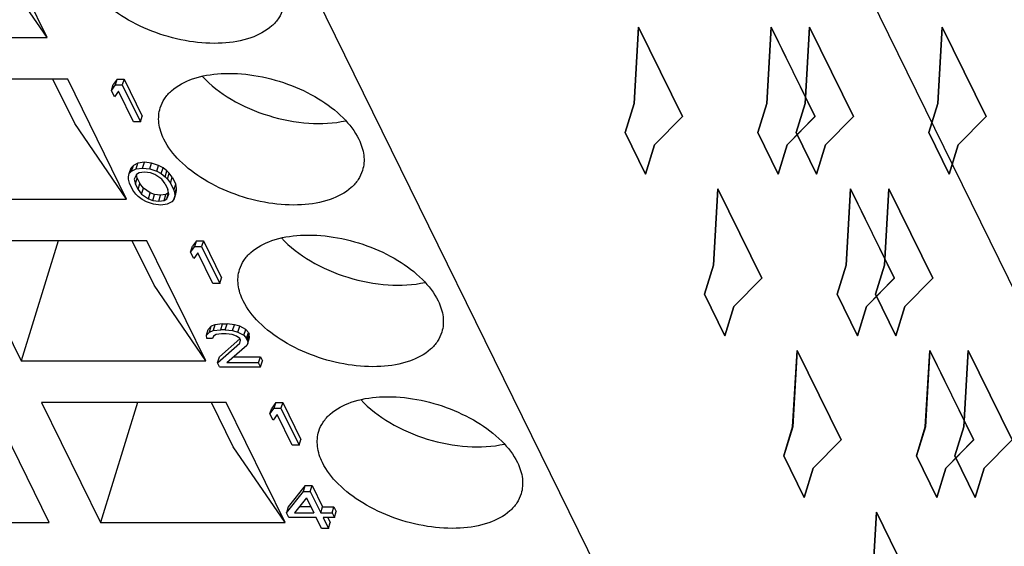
# Model space of a CAD drawing. Header units: millimetres. Extents: x 0 to 420, y 0 to 297.
# Tile 55 of 124: x 188.27 to 194.9, y 42.88 to 46.43. Entities that reach past the tile are written whole.
import ezdxf

# ---------------------------------------------------------------- set-up
doc = ezdxf.new("R2010")
doc.units = ezdxf.units.MM
doc.header["$LTSCALE"] = 23.1
doc.layers.get('0').update_dxf_attribs({"linetype": 'CONTINUOUS'})
doc.layers.add('INTFCLR_139', color=7, linetype='CONTINUOUS')

msp = doc.modelspace()

# ---------------------------------------------------------------- linework, layer by layer
at = {"color": 7, "linetype": 'CONTINUOUS'}
for p, q in [((199.38468, 35.59854), (189.77586, 55.17925)), ((188.33557, 50.51846), (197.94439, 30.93774)), ((188.45648, 46.30705), (188.05993, 47.11514)), ((188.45648, 46.30705), (188.10725, 46.81621)), ((187.21305, 46.30705), (188.45648, 46.30705)), ((188.59375, 46.02732), (187.35032, 46.02732)), ((188.64107, 45.72839), (188.49438, 46.02732)), ((188.9903, 45.21923), (188.59375, 46.02732)), ((188.92764, 46.02732), (188.89976, 45.99029)), ((188.91554, 45.98816), (188.92764, 46.02732)), ((188.92764, 46.02732), (188.97369, 46.02732)), ((188.97369, 46.02732), (188.96159, 45.98816)), ((188.97369, 46.02732), (189.09571, 45.77868)), ((188.88766, 45.95113), (188.89976, 45.99029)), ((188.88766, 45.95113), (188.91554, 45.98816)), ((188.90843, 45.9088), (188.88766, 45.95113)), ((188.93631, 45.94584), (188.90843, 45.9088)), ((188.91554, 45.98816), (188.96159, 45.98816)), ((189.03755, 45.73951), (188.93631, 45.94584)), ((188.96159, 45.98816), (189.08361, 45.73951)), ((189.08361, 45.73951), (189.03755, 45.73951)), ((189.08361, 45.73951), (189.09571, 45.77868)), ((188.9903, 45.21923), (188.64107, 45.72839)), ((189.11007, 45.46788), (189.06662, 45.46258)), ((189.09797, 45.42871), (189.11007, 45.46788)), ((189.15872, 45.46258), (189.11007, 45.46788)), ((189.00868, 45.39168), (189.02079, 45.43084)), ((189.00868, 45.39168), (189.02392, 45.40755)), ((189.03603, 45.44671), (189.02079, 45.43084)), ((189.02392, 45.40755), (189.03603, 45.44671)), ((189.02392, 45.40755), (189.05451, 45.42342)), ((189.06662, 45.46258), (189.03603, 45.44671)), ((189.05451, 45.42342), (189.06662, 45.46258)), ((189.05451, 45.42342), (189.09797, 45.42871)), ((189.11095, 45.40226), (189.07517, 45.39697)), ((189.09797, 45.42871), (189.14662, 45.42342)), ((189.15192, 45.39697), (189.11095, 45.40226)), ((189.14662, 45.42342), (189.15872, 45.46258)), ((189.14662, 45.42342), (189.19278, 45.40755)), ((189.20489, 45.44671), (189.15872, 45.46258)), ((189.19278, 45.40755), (189.20489, 45.44671)), ((189.19278, 45.40755), (189.2236, 45.39168)), ((189.2357, 45.43084), (189.20489, 45.44671)), ((189.2236, 45.39168), (189.2357, 45.43084)), ((189.26144, 45.40968), (189.2357, 45.43084)), ((189.24933, 45.37052), (189.26144, 45.40968)), ((189.2769, 45.39381), (189.26144, 45.40968)), ((189.00372, 45.37052), (189.00868, 45.39168)), ((189.00383, 45.35464), (189.00372, 45.37052)), ((189.00914, 45.32819), (189.00383, 45.35464)), ((189.05733, 45.38639), (189.04221, 45.35464)), ((189.04221, 45.35464), (189.05011, 45.3229)), ((189.05011, 45.3229), (189.06221, 45.36207)), ((189.06221, 45.36207), (189.05656, 45.38477)), ((189.07517, 45.39697), (189.05733, 45.38639)), ((189.06221, 45.36207), (189.08039, 45.32504)), ((189.18014, 45.38639), (189.15192, 45.39697)), ((189.22642, 45.35464), (189.18014, 45.38639)), ((189.2236, 45.39168), (189.24933, 45.37052)), ((189.24967, 45.3229), (189.22642, 45.35464)), ((189.24933, 45.37052), (189.2648, 45.35464)), ((189.2648, 45.35464), (189.2769, 45.39381)), ((189.2648, 45.35464), (189.28545, 45.32819)), ((189.29756, 45.36736), (189.2769, 45.39381)), ((189.28545, 45.32819), (189.29756, 45.36736)), ((189.29756, 45.36736), (189.32092, 45.31975)), ((189.0325, 45.28058), (189.00914, 45.32819)), ((189.05316, 45.25413), (189.0325, 45.28058)), ((189.06828, 45.28587), (189.05011, 45.3229)), ((189.06828, 45.28587), (189.08039, 45.32504)), ((189.06828, 45.28587), (189.09153, 45.25413)), ((189.10364, 45.2933), (189.08039, 45.32504)), ((189.09153, 45.25413), (189.10364, 45.2933)), ((189.14992, 45.26155), (189.10364, 45.2933)), ((189.24967, 45.3229), (189.26785, 45.28587)), ((189.27575, 45.25413), (189.26785, 45.28587)), ((189.28545, 45.32819), (189.30882, 45.28058)), ((189.30882, 45.28058), (189.32092, 45.31975)), ((189.30882, 45.28058), (189.31412, 45.25413)), ((189.31412, 45.25413), (189.32623, 45.2933)), ((189.31424, 45.23826), (189.32634, 45.27742)), ((189.32623, 45.2933), (189.32092, 45.31975)), ((189.32137, 45.25626), (189.32634, 45.27742)), ((189.32634, 45.27742), (189.32623, 45.2933)), ((187.74688, 45.21923), (188.9903, 45.21923)), ((189.06862, 45.23826), (189.05316, 45.25413)), ((189.09436, 45.2171), (189.06862, 45.23826)), ((189.09153, 45.25413), (189.13781, 45.22239)), ((189.12517, 45.20123), (189.09436, 45.2171)), ((189.17134, 45.18536), (189.12517, 45.20123)), ((189.13781, 45.22239), (189.14992, 45.26155)), ((189.13781, 45.22239), (189.16603, 45.21181)), ((189.17813, 45.25097), (189.14992, 45.26155)), ((189.16603, 45.21181), (189.17813, 45.25097)), ((189.16603, 45.21181), (189.20701, 45.20652)), ((189.21911, 45.24568), (189.17813, 45.25097)), ((189.20701, 45.20652), (189.21911, 45.24568)), ((189.20701, 45.20652), (189.24279, 45.21181)), ((189.25489, 45.25097), (189.21911, 45.24568)), ((189.24279, 45.21181), (189.25489, 45.25097)), ((189.24279, 45.21181), (189.26062, 45.22239)), ((189.27272, 45.26155), (189.25489, 45.25097)), ((189.26062, 45.22239), (189.27272, 45.26155)), ((189.26062, 45.22239), (189.27575, 45.25413)), ((189.29403, 45.20123), (189.26344, 45.18536)), ((189.2735, 45.26317), (189.27272, 45.26155)), ((189.30927, 45.2171), (189.29403, 45.20123)), ((189.30927, 45.2171), (189.32137, 45.25626)), ((189.31424, 45.23826), (189.30927, 45.2171)), ((189.31412, 45.25413), (189.31424, 45.23826)), ((189.21999, 45.18006), (189.17134, 45.18536)), ((189.26344, 45.18536), (189.21999, 45.18006)), ((189.12757, 44.93951), (187.88415, 44.93951)), ((187.88415, 44.93951), (188.2807, 44.13141)), ((188.53042, 44.93951), (188.2807, 44.13141)), ((189.17489, 44.64058), (189.0282, 44.93951)), ((189.52413, 44.13141), (189.12757, 44.93951)), ((189.46146, 44.93951), (189.43358, 44.90247)), ((189.44936, 44.90034), (189.46146, 44.93951)), ((189.46146, 44.93951), (189.50752, 44.93951)), ((189.50752, 44.93951), (189.49541, 44.90034)), ((189.50752, 44.93951), (189.62953, 44.69086)), ((189.42148, 44.86331), (189.43358, 44.90247)), ((189.42148, 44.86331), (189.44936, 44.90034)), ((189.44936, 44.90034), (189.49541, 44.90034)), ((189.49541, 44.90034), (189.61743, 44.6517)), ((189.44225, 44.82099), (189.42148, 44.86331)), ((189.47013, 44.85802), (189.44225, 44.82099)), ((189.57138, 44.6517), (189.47013, 44.85802)), ((189.61743, 44.6517), (189.62953, 44.69086)), ((189.52413, 44.13141), (189.17489, 44.64058)), ((189.61743, 44.6517), (189.57138, 44.6517)), ((189.52716, 44.30386), (189.53926, 44.34303)), ((189.55958, 44.36419), (189.53926, 44.34303)), ((189.54747, 44.32502), (189.55958, 44.36419)), ((189.58509, 44.37477), (189.55958, 44.36419)), ((189.58509, 44.37477), (189.57298, 44.3356)), ((189.57298, 44.3356), (189.62412, 44.34089)), ((189.63622, 44.38006), (189.58509, 44.37477)), ((189.62412, 44.34089), (189.63622, 44.38006)), ((189.65482, 44.34089), (189.62412, 44.34089)), ((189.63622, 44.38006), (189.66692, 44.38006)), ((189.65482, 44.34089), (189.66692, 44.38006)), ((189.65482, 44.34089), (189.70347, 44.3356)), ((189.71557, 44.37477), (189.66692, 44.38006)), ((189.70347, 44.3356), (189.71557, 44.37477)), ((189.75147, 44.36419), (189.71557, 44.37477)), ((189.73936, 44.32502), (189.75147, 44.36419)), ((189.79255, 44.34303), (189.75147, 44.36419)), ((189.78045, 44.30386), (189.79255, 44.34303)), ((189.81061, 44.32186), (189.79255, 44.34303)), ((189.52716, 44.30386), (189.54747, 44.32502)), ((189.52987, 44.2827), (189.52716, 44.30386)), ((189.56824, 44.2827), (189.52987, 44.2827)), ((189.54747, 44.32502), (189.57298, 44.3356)), ((189.57581, 44.29857), (189.56824, 44.2827)), ((189.59364, 44.30915), (189.57581, 44.29857)), ((189.62942, 44.31444), (189.59364, 44.30915)), ((189.75364, 44.28029), (189.61477, 44.15787)), ((189.66012, 44.31444), (189.62942, 44.31444)), ((189.7011, 44.30915), (189.66012, 44.31444)), ((189.72932, 44.29857), (189.7011, 44.30915)), ((189.70347, 44.3356), (189.73936, 44.32502)), ((189.75246, 44.2827), (189.72932, 44.29857)), ((189.73936, 44.32502), (189.78045, 44.30386)), ((189.75765, 44.27212), (189.75246, 44.2827)), ((189.75268, 44.25096), (189.75765, 44.27212)), ((189.78045, 44.30386), (189.79851, 44.2827)), ((189.79851, 44.2827), (189.81061, 44.32186)), ((189.8037, 44.27212), (189.79851, 44.2827)), ((189.8037, 44.27212), (189.8158, 44.31128)), ((189.8037, 44.27212), (189.80641, 44.25096)), ((189.80641, 44.25096), (189.81851, 44.29012)), ((189.81061, 44.32186), (189.8158, 44.31128)), ((189.81851, 44.29012), (189.8158, 44.31128)), ((189.60267, 44.1187), (189.75268, 44.25096)), ((189.79885, 44.23509), (189.66407, 44.1187)), ((189.80641, 44.25096), (189.79885, 44.23509)), ((189.60267, 44.1187), (189.61477, 44.15787)), ((189.70943, 44.15787), (189.89109, 44.15787)), ((189.87899, 44.1187), (189.89109, 44.15787)), ((189.89109, 44.15787), (189.90407, 44.13141)), ((188.2807, 44.13141), (189.52413, 44.13141)), ((189.61565, 44.09225), (189.60267, 44.1187)), ((189.61565, 44.09225), (189.89197, 44.09225)), ((189.87899, 44.1187), (189.66407, 44.1187)), ((189.89197, 44.09225), (189.87899, 44.1187)), ((189.89197, 44.09225), (189.90407, 44.13141)), ((188.46913, 43.0436), (188.07257, 43.85169)), ((189.6614, 43.85169), (188.41797, 43.85169)), ((188.41797, 43.85169), (188.81452, 43.0436)), ((189.06424, 43.85169), (188.81452, 43.0436)), ((189.70872, 43.55276), (189.56202, 43.85169)), ((190.05795, 43.0436), (189.6614, 43.85169)), ((189.9553, 43.77549), (189.96741, 43.81466)), ((189.9553, 43.77549), (189.98318, 43.81252)), ((189.99529, 43.85169), (189.96741, 43.81466)), ((189.98318, 43.81252), (189.99529, 43.85169)), ((189.98318, 43.81252), (190.02924, 43.81252)), ((189.99529, 43.85169), (190.04134, 43.85169)), ((190.04134, 43.85169), (190.02924, 43.81252)), ((190.02924, 43.81252), (190.15125, 43.56388)), ((190.04134, 43.85169), (190.16336, 43.60305)), ((189.97607, 43.73317), (189.9553, 43.77549)), ((190.00395, 43.7702), (189.97607, 43.73317)), ((190.1052, 43.56388), (190.00395, 43.7702)), ((190.05795, 43.0436), (189.70872, 43.55276)), ((190.15125, 43.56388), (190.1052, 43.56388)), ((190.15125, 43.56388), (190.16336, 43.60305)), ((190.19307, 43.29224), (190.07895, 43.1494)), ((190.18097, 43.25307), (190.19307, 43.29224)), ((190.19307, 43.29224), (190.23912, 43.29224)), ((190.22702, 43.25307), (190.23912, 43.29224)), ((190.23912, 43.29224), (190.30922, 43.1494)), ((190.06685, 43.11024), (190.18097, 43.25307)), ((190.18097, 43.25307), (190.22702, 43.25307)), ((190.22702, 43.25307), (190.29711, 43.11024)), ((190.07895, 43.1494), (190.06685, 43.11024)), ((190.20174, 43.21075), (190.12058, 43.11024)), ((190.23184, 43.1494), (190.1522, 43.1494)), ((190.20174, 43.21075), (190.25106, 43.11024)), ((190.29711, 43.11024), (190.30922, 43.1494)), ((190.30922, 43.1494), (190.38597, 43.1494)), ((190.37387, 43.11024), (190.38597, 43.1494)), ((190.38597, 43.1494), (190.40155, 43.11766)), ((190.08243, 43.07849), (190.06685, 43.11024)), ((190.12058, 43.11024), (190.25106, 43.11024)), ((190.29711, 43.11024), (190.37387, 43.11024)), ((190.37387, 43.11024), (190.38945, 43.07849)), ((190.38945, 43.07849), (190.40155, 43.11766)), ((187.2257, 43.0436), (188.46913, 43.0436)), ((188.81452, 43.0436), (190.05795, 43.0436)), ((190.26664, 43.07849), (190.08243, 43.07849)), ((190.30298, 43.00443), (190.26664, 43.07849)), ((190.38945, 43.07849), (190.31269, 43.07849)), ((190.31269, 43.07849), (190.34904, 43.00443)), ((190.34401, 43.07849), (190.36114, 43.0436)), ((190.34904, 43.00443), (190.36114, 43.0436)), ((190.34904, 43.00443), (190.30298, 43.00443))]:
    msp.add_line(p, q, dxfattribs=at)
for points, knots in [([(190.04422, 46.50073), (190.03754, 46.47912), (190.01711, 46.43658), (189.94957, 46.36053), (189.81864, 46.2929), (189.62625, 46.26141), (189.40813, 46.27515), (189.18575, 46.33296), (188.98121, 46.42905), (188.81507, 46.55344), (188.73349, 46.65758), (188.70723, 46.7111)], [0, 0, 0, 0, 0.0431922, 0.0886677, 0.1921566, 0.316387, 0.4574241, 0.6064368, 0.7527202, 0.8861677, 1, 1, 1, 1]), ([(189.21657, 45.83364), (189.22325, 45.85525), (189.24368, 45.89779), (189.31122, 45.97384), (189.44215, 46.04147), (189.63454, 46.07296), (189.85266, 46.05923), (190.07504, 46.00141), (190.27958, 45.90532), (190.44572, 45.78093), (190.5273, 45.67679), (190.55356, 45.62328)], [0, 0, 0, 0, 0.0431922, 0.0886677, 0.1921566, 0.316387, 0.4574241, 0.6064368, 0.7527202, 0.8861677, 1, 1, 1, 1]), ([(189.49871, 46.0464), (189.55505, 45.98563), (189.69698, 45.87866), (189.94378, 45.77221), (190.20761, 45.72103), (190.38508, 45.72947), (190.46583, 45.74792)], [0, 0, 0, 0, 0.2370078, 0.5000835, 0.7631094, 1, 1, 1, 1]), ([(189.24105, 45.62328), (189.22439, 45.65722), (189.20107, 45.72689), (189.20651, 45.80107), (189.21657, 45.83364)], [0, 0, 0, 0, 0.5258845, 1, 1, 1, 1]), ([(190.57804, 45.41291), (190.57137, 45.3913), (190.55093, 45.34876), (190.4834, 45.27271), (190.35246, 45.20508), (190.16008, 45.1736), (189.94196, 45.18733), (189.71957, 45.24514), (189.51503, 45.34123), (189.34889, 45.46563), (189.26731, 45.56976), (189.24105, 45.62328)], [0, 0, 0, 0, 0.0431922, 0.0886677, 0.1921566, 0.316387, 0.4574241, 0.6064368, 0.7527202, 0.8861677, 1, 1, 1, 1]), ([(190.55356, 45.62328), (190.57022, 45.58933), (190.59354, 45.51967), (190.58811, 45.44549), (190.57804, 45.41291)], [0, 0, 0, 0, 0.5258845, 1, 1, 1, 1]), ([(189.75039, 44.74582), (189.75707, 44.76743), (189.7775, 44.80997), (189.84504, 44.88602), (189.97598, 44.95366), (190.16836, 44.98514), (190.38648, 44.97141), (190.60886, 44.91359), (190.81341, 44.81751), (190.97954, 44.69311), (191.06112, 44.58898), (191.08739, 44.53546)], [0, 0, 0, 0, 0.0431922, 0.0886677, 0.1921566, 0.316387, 0.4574241, 0.6064368, 0.7527202, 0.8861677, 1, 1, 1, 1]), ([(190.03253, 44.95859), (190.08887, 44.89781), (190.23081, 44.79084), (190.4776, 44.68439), (190.74143, 44.63321), (190.9189, 44.64165), (190.99965, 44.66011)], [0, 0, 0, 0, 0.2370078, 0.5000835, 0.7631094, 1, 1, 1, 1]), ([(189.77487, 44.53546), (189.75822, 44.56941), (189.7349, 44.63907), (189.74033, 44.71325), (189.75039, 44.74582)], [0, 0, 0, 0, 0.5258845, 1, 1, 1, 1]), ([(191.11187, 44.3251), (191.10519, 44.30349), (191.08476, 44.26095), (191.01722, 44.1849), (190.88628, 44.11726), (190.6939, 44.08578), (190.47578, 44.09951), (190.2534, 44.15733), (190.04885, 44.25342), (189.88272, 44.37781), (189.80114, 44.48194), (189.77487, 44.53546)], [0, 0, 0, 0, 0.0431922, 0.0886677, 0.1921566, 0.316387, 0.4574241, 0.6064368, 0.7527202, 0.8861677, 1, 1, 1, 1]), ([(191.08739, 44.53546), (191.10404, 44.50151), (191.12736, 44.43185), (191.12193, 44.35767), (191.11187, 44.3251)], [0, 0, 0, 0, 0.5258845, 1, 1, 1, 1]), ([(190.28422, 43.65801), (190.29089, 43.67962), (190.31133, 43.72216), (190.37886, 43.79821), (190.5098, 43.86584), (190.70218, 43.89732), (190.9203, 43.88359), (191.14269, 43.82578), (191.34723, 43.72969), (191.51336, 43.6053), (191.59495, 43.50116), (191.62121, 43.44764)], [0, 0, 0, 0, 0.0431922, 0.0886677, 0.1921566, 0.316387, 0.4574241, 0.6064368, 0.7527202, 0.8861677, 1, 1, 1, 1]), ([(190.56635, 43.87077), (190.62269, 43.80999), (190.76463, 43.70303), (191.01143, 43.59657), (191.27526, 43.54539), (191.45273, 43.55384), (191.53347, 43.57229)], [0, 0, 0, 0, 0.2370078, 0.5000835, 0.7631094, 1, 1, 1, 1]), ([(190.3087, 43.44764), (190.29204, 43.48159), (190.26872, 43.55125), (190.27415, 43.62543), (190.28422, 43.65801)], [0, 0, 0, 0, 0.5258845, 1, 1, 1, 1]), ([(191.64569, 43.23728), (191.63901, 43.21567), (191.61858, 43.17313), (191.55104, 43.09708), (191.42011, 43.02945), (191.22772, 42.99796), (191.0096, 43.01169), (190.78722, 43.06951), (190.58268, 43.1656), (190.41654, 43.28999), (190.33496, 43.39413), (190.3087, 43.44764)], [0, 0, 0, 0, 0.0431922, 0.0886677, 0.1921566, 0.316387, 0.4574241, 0.6064368, 0.7527202, 0.8861677, 1, 1, 1, 1]), ([(191.62121, 43.44764), (191.63787, 43.4137), (191.66119, 43.34404), (191.65575, 43.26985), (191.64569, 43.23728)], [0, 0, 0, 0, 0.5258845, 1, 1, 1, 1])]:
    msp.add_open_spline(points, degree=3, knots=knots, dxfattribs=at)
at = {"layer": 'INTFCLR_139', "color": 7, "linetype": 'CONTINUOUS'}
for p, q in [((192.40601, 45.86419), (192.43568, 46.37818)), ((192.43608, 46.377), (192.40647, 45.86419)), ((192.43568, 46.37818), (192.73146, 45.77546)), ((192.73149, 45.77502), (192.43608, 46.377)), ((193.29897, 45.86419), (193.32858, 46.377)), ((193.32911, 46.37818), (193.29944, 45.86419)), ((193.32858, 46.377), (193.62399, 45.77502)), ((193.62489, 45.77546), (193.32911, 46.37818)), ((193.55733, 45.86419), (193.58701, 46.37818)), ((193.5874, 46.377), (193.55779, 45.86419)), ((193.58701, 46.37818), (193.88278, 45.77546)), ((193.88281, 45.77502), (193.5874, 46.377)), ((194.4503, 45.86419), (194.47991, 46.377)), ((194.48044, 46.37818), (194.45076, 45.86419)), ((194.47991, 46.377), (194.77532, 45.77502)), ((194.77621, 45.77546), (194.48044, 46.37818)), ((192.34549, 45.66836), (192.40601, 45.86419)), ((192.40647, 45.86419), (192.34595, 45.66836)), ((193.23846, 45.66836), (193.29897, 45.86419)), ((193.29944, 45.86419), (193.23892, 45.66836)), ((193.49682, 45.66836), (193.55733, 45.86419)), ((193.55779, 45.86419), (193.49728, 45.66836)), ((194.38978, 45.66836), (194.4503, 45.86419)), ((194.45076, 45.86419), (194.39024, 45.66836)), ((192.73146, 45.77546), (192.54327, 45.58446)), ((192.54374, 45.58446), (192.73149, 45.77502)), ((193.62399, 45.77502), (193.43624, 45.58446)), ((193.4367, 45.58446), (193.62489, 45.77546)), ((193.88278, 45.77546), (193.6946, 45.58446)), ((193.69506, 45.58446), (193.88281, 45.77502)), ((194.77532, 45.77502), (194.58757, 45.58446)), ((194.58803, 45.58446), (194.77621, 45.77546)), ((192.48276, 45.38863), (192.34549, 45.66836)), ((192.34595, 45.66836), (192.48322, 45.38863)), ((193.37573, 45.38863), (193.23846, 45.66836)), ((193.23892, 45.66836), (193.37619, 45.38863)), ((193.63408, 45.38863), (193.49682, 45.66836)), ((193.49728, 45.66836), (193.63455, 45.38863)), ((194.52705, 45.38863), (194.38978, 45.66836)), ((194.39024, 45.66836), (194.52751, 45.38863)), ((192.54327, 45.58446), (192.48276, 45.38863)), ((192.48322, 45.38863), (192.54374, 45.58446)), ((193.43624, 45.58446), (193.37573, 45.38863)), ((193.37619, 45.38863), (193.4367, 45.58446)), ((193.6946, 45.58446), (193.63408, 45.38863)), ((193.63455, 45.38863), (193.69506, 45.58446)), ((194.58757, 45.58446), (194.52705, 45.38863)), ((194.52751, 45.38863), (194.58803, 45.58446)), ((192.93983, 44.77637), (192.96951, 45.29037)), ((192.9699, 45.28919), (192.94029, 44.77637)), ((192.96951, 45.29037), (193.26528, 44.68764)), ((193.26531, 44.68721), (192.9699, 45.28919)), ((193.8328, 44.77637), (193.86241, 45.28919)), ((193.86294, 45.29037), (193.83326, 44.77637)), ((193.86241, 45.28919), (194.15782, 44.68721)), ((194.15871, 44.68764), (193.86294, 45.29037)), ((194.09116, 44.77637), (194.12083, 45.29037)), ((194.12123, 45.28919), (194.09162, 44.77637)), ((194.12083, 45.29037), (194.41661, 44.68764)), ((194.41664, 44.68721), (194.12123, 45.28919)), ((192.87931, 44.58054), (192.93983, 44.77637)), ((192.94029, 44.77637), (192.87977, 44.58054)), ((193.77228, 44.58054), (193.8328, 44.77637)), ((193.83326, 44.77637), (193.77274, 44.58054)), ((194.03064, 44.58054), (194.09116, 44.77637)), ((194.09162, 44.77637), (194.0311, 44.58054)), ((193.26528, 44.68764), (193.0771, 44.49665)), ((193.07756, 44.49665), (193.26531, 44.68721)), ((194.15782, 44.68721), (193.97007, 44.49665)), ((193.97053, 44.49665), (194.15871, 44.68764)), ((194.41661, 44.68764), (194.22842, 44.49665)), ((194.22888, 44.49665), (194.41664, 44.68721)), ((193.01658, 44.30081), (192.87931, 44.58054)), ((192.87977, 44.58054), (193.01704, 44.30081)), ((193.90955, 44.30081), (193.77228, 44.58054)), ((193.77274, 44.58054), (193.91001, 44.30081)), ((194.16791, 44.30081), (194.03064, 44.58054)), ((194.0311, 44.58054), (194.16837, 44.30081)), ((193.0771, 44.49665), (193.01658, 44.30081)), ((193.01704, 44.30081), (193.07756, 44.49665)), ((193.97007, 44.49665), (193.90955, 44.30081)), ((193.91001, 44.30081), (193.97053, 44.49665)), ((194.22842, 44.49665), (194.16791, 44.30081)), ((194.16837, 44.30081), (194.22888, 44.49665)), ((193.47365, 43.68855), (193.50333, 44.20255)), ((193.50372, 44.20137), (193.47411, 43.68855)), ((193.50333, 44.20255), (193.7991, 43.59983)), ((193.79913, 43.59939), (193.50372, 44.20137)), ((194.36662, 43.68855), (194.39623, 44.20137)), ((194.39676, 44.20255), (194.36708, 43.68855)), ((194.39623, 44.20137), (194.69164, 43.59939)), ((194.69253, 43.59983), (194.39676, 44.20255)), ((194.62498, 43.68855), (194.65466, 44.20255)), ((194.65505, 44.20137), (194.62544, 43.68855)), ((194.65466, 44.20255), (194.95043, 43.59983)), ((194.95046, 43.59939), (194.65505, 44.20137)), ((193.41314, 43.49272), (193.47365, 43.68855)), ((193.47411, 43.68855), (193.4136, 43.49272)), ((194.3061, 43.49272), (194.36662, 43.68855)), ((194.36708, 43.68855), (194.30657, 43.49272)), ((194.56446, 43.49272), (194.62498, 43.68855)), ((194.62544, 43.68855), (194.56492, 43.49272)), ((193.7991, 43.59983), (193.61092, 43.40883)), ((193.61138, 43.40883), (193.79913, 43.59939)), ((194.69164, 43.59939), (194.50389, 43.40883)), ((194.50435, 43.40883), (194.69253, 43.59983)), ((194.95043, 43.59983), (194.76225, 43.40883)), ((194.76271, 43.40883), (194.95046, 43.59939)), ((193.5504, 43.213), (193.41314, 43.49272)), ((193.4136, 43.49272), (193.55087, 43.213)), ((194.44337, 43.213), (194.3061, 43.49272)), ((194.30657, 43.49272), (194.44383, 43.213)), ((194.70173, 43.213), (194.56446, 43.49272)), ((194.56492, 43.49272), (194.70219, 43.213)), ((193.61092, 43.40883), (193.5504, 43.213)), ((193.55087, 43.213), (193.61138, 43.40883)), ((194.50389, 43.40883), (194.44337, 43.213)), ((194.44383, 43.213), (194.50435, 43.40883)), ((194.76225, 43.40883), (194.70173, 43.213)), ((194.70219, 43.213), (194.76271, 43.40883)), ((194.00748, 42.60074), (194.03715, 43.11473)), ((194.03755, 43.11355), (194.00794, 42.60074)), ((194.03715, 43.11473), (194.33293, 42.51201)), ((194.33296, 42.51157), (194.03755, 43.11355))]:
    msp.add_line(p, q, dxfattribs=at)

doc.saveas('drawing.dxf')
